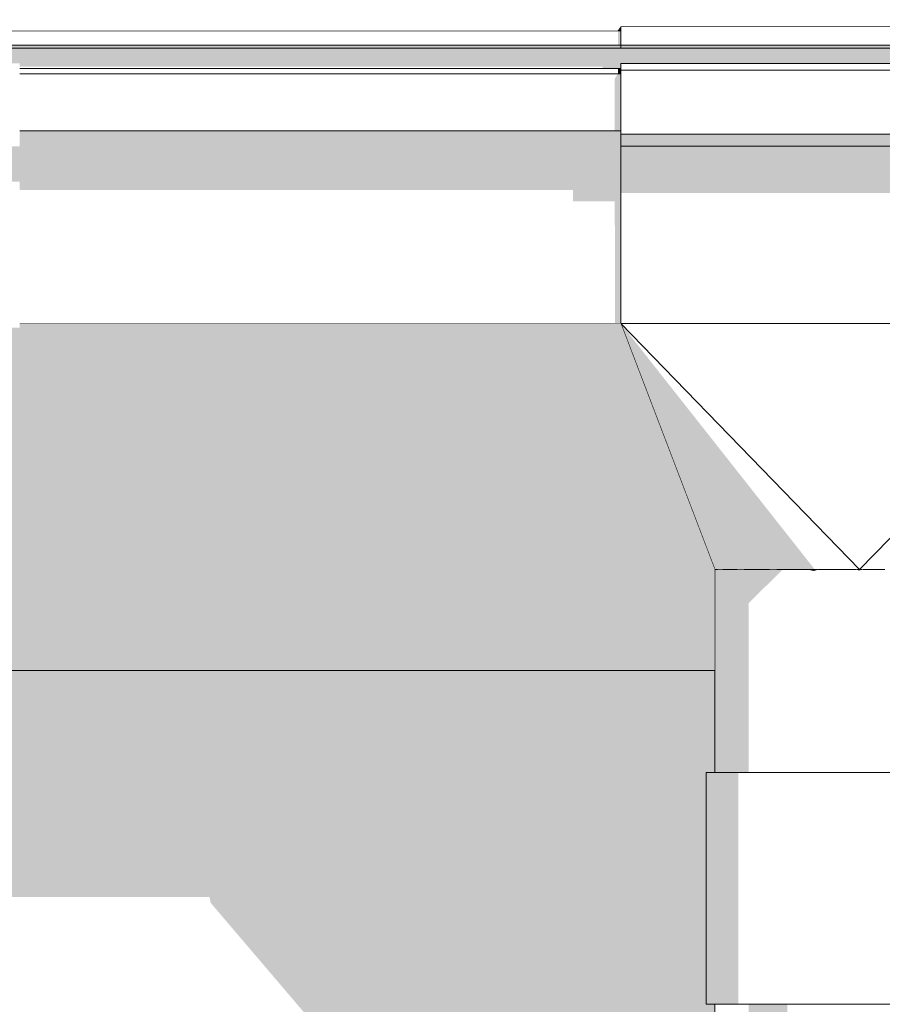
# Model space of a CAD drawing. Header units: millimetres. Extents: x 11 to 55443, y -2 to 19464.
# Tile 66 of 135: x 25254 to 25552, y 16586 to 16926. Entities that reach past the tile are written whole.
import ezdxf

# ---------------------------------------------------------------- set-up
doc = ezdxf.new("R2010")
doc.units = ezdxf.units.MM
doc.header["$MEASUREMENT"] = 0
doc.linetypes.add('Wipeout_Contour', pattern=[1000, 0, -1000])
for name, color, linetype in [('Nowe_A__DACHY', 7, 'Continuous'), ('Nowe_A__SCIANY', 7, 'Continuous'), ('Nowe_A_WN_WYPOSAZENIE', 7, 'Continuous')]:
    doc.layers.add(name, color=color, linetype=linetype)
doc.layers.add('Nowe_A__DACHY_Nr_pióra__92', color=7, linetype='Continuous', lineweight=13)
doc.layers.add('Nowe_A_WN_WYPOSAZENIE_Nr_pióra__2', color=7, linetype='Continuous', lineweight=13)

# ---------------------------------------------------------------- blocks, each defined once
blk = doc.blocks.new('ElemPrzekroju_1_1', base_point=(7287.15, 10853.98))
at = {"color": 254, "linetype": 'Wipeout_Contour', "lineweight": 0, "ltscale": 309390.890564}
blk.add_wipeout([(13174.94, 16663.09), (13177.21, 16663.09), (13177.21, 16583.09), (13174.94, 16583.09), (13174.94, 16173.98), (25493.8, 16173.98), (25493.8, 16586.35), (25490.8, 16586.35), (25490.8, 16666.35), (25493.8, 16666.35), (25493.8, 16701.59), (13174.94, 16701.59)], dxfattribs=at).dxf.layer = 'Nowe_A__SCIANY'
at = {"layer": 'Nowe_A__SCIANY', "linetype": 'Continuous', "lineweight": 0, "true_color": 0x000000}
blk.add_hatch(color=18, dxfattribs=at).paths.add_polyline_path([(13174.94, 16663.09), (13177.21, 16663.09), (13177.21, 16616.9), (13676.52, 16616.9), (13677.29, 16613.62), (13697.29, 16613.62), (13699.61, 16616.9), (14430.13, 16616.9), (14430.9, 16613.62), (14450.9, 16613.62), (14453.22, 16616.9), (15183.74, 16616.9), (15184.51, 16613.62), (15204.51, 16613.62), (15206.83, 16616.9), (15937.35, 16616.9), (15938.12, 16613.62), (15958.12, 16613.62), (15960.44, 16616.9), (16690.96, 16616.9), (16691.73, 16613.62), (16711.73, 16613.62), (16714.05, 16616.9), (17444.57, 16616.9), (17445.34, 16613.62), (17465.34, 16613.62), (17467.66, 16616.9), (18198.18, 16616.9), (18198.95, 16613.62), (18218.95, 16613.62), (18221.27, 16616.9), (18951.79, 16616.9), (18952.56, 16613.62), (18972.56, 16613.62), (18974.88, 16616.9), (19044.56, 16616.9), (19048.99, 16598.06), (19049.79, 16598.06), (19050.49, 16595.06), (19051.99, 16595.06), (19069.56, 16619.9), (19151.79, 16619.9), (19152.56, 16616.62), (19172.56, 16616.62), (19174.88, 16619.9), (19971.78, 16619.9), (19972.56, 16616.62), (19992.56, 16616.62), (19994.87, 16619.9), (20791.78, 16619.9), (20792.55, 16616.62), (20812.55, 16616.62), (20814.87, 16619.9), (21611.78, 16619.9), (21612.55, 16616.62), (21632.55, 16616.62), (21634.87, 16619.9), (22431.78, 16619.9), (22432.55, 16616.62), (22452.55, 16616.62), (22454.87, 16619.9), (23251.78, 16619.9), (23252.55, 16616.62), (23272.55, 16616.62), (23274.87, 16619.9), (24071.78, 16619.9), (24072.55, 16616.62), (24092.55, 16616.62), (24094.87, 16619.9), (24891.77, 16619.9), (24892.55, 16616.62), (24912.55, 16616.62), (24914.86, 16619.9), (24984.67, 16619.9), (24988.98, 16601.57), (24989.65, 16601.57), (24990.48, 16598.06), (24991.98, 16598.06), (25009.91, 16623.42), (25091.77, 16623.42), (25092.55, 16620.14), (25112.55, 16620.14), (25114.86, 16623.42), (25319.3, 16623.42), (25319.8, 16621.3), (25381.3, 16549.14), (25381.3, 16502.25), (25377.37, 16490.11), (25377.37, 16410.11), (25378.38, 16393.4), (25381.3, 16390.18), (25381.3, 16173.98), (25493.8, 16173.98), (25493.8, 16586.35), (25490.8, 16586.35), (25490.8, 16666.35), (25493.8, 16666.35), (25493.8, 16701.59), (13174.94, 16701.59)])
blk = doc.blocks.new('ElemPrzekroju_18_1', base_point=(7287.15, 10853.98))
at = {"color": 254, "linetype": 'Wipeout_Contour', "lineweight": 0, "ltscale": 182373.044272}
blk.add_wipeout([(25461.3, 16922.41), (25143.8, 16922.41), (25143.8, 16921.24), (25145.3, 16921.24), (25145.3, 16917.49), (25461.3, 16917.49)], dxfattribs=at).dxf.layer = 'Nowe_A_WN_WYPOSAZENIE'
at = {"color": 254, "linetype": 'Wipeout_Contour', "lineweight": 0, "ltscale": 121750.466637}
blk.add_wipeout([(25145.3, 16917.49), (25145.3, 16916.43), (25461.3, 16916.43), (25461.3, 16917.49)], dxfattribs=at).dxf.layer = 'Nowe_A_WN_WYPOSAZENIE'
at = {"layer": 'Nowe_A_WN_WYPOSAZENIE', "linetype": 'Continuous', "lineweight": 0, "true_color": 0x000000}
blk.add_hatch(color=18, dxfattribs=at).paths.add_polyline_path([(25145.3, 16917.49), (25145.3, 16916.43), (25461.3, 16916.43), (25461.3, 16917.49)])
at = {"color": 254, "linetype": 'Wipeout_Contour', "lineweight": 0, "ltscale": 1440462.412749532}
blk.add_wipeout([(31368.98, 16916.43), (25145.3, 16916.43), (25145.3, 16909.42), (25233.8, 16909.42), (25233.8, 16911.16), (25253.8, 16911.16), (25253.8, 16909.42), (25461.3, 16909.42), (25461.3, 16911.16), (25626.3, 16911.16), (25626.3, 16909.42), (25987.14, 16909.42), (25987.14, 16911.16), (26007.14, 16911.16), (26007.14, 16909.42), (26740.47, 16909.42), (26740.47, 16911.16), (26760.47, 16911.16), (26760.47, 16909.42), (27493.81, 16909.42), (27493.81, 16911.16), (27513.81, 16911.16), (27513.81, 16909.42), (28247.14, 16909.42), (28247.14, 16911.16), (28267.14, 16911.16), (28267.14, 16909.42), (29000.48, 16909.42), (29000.48, 16911.16), (29020.48, 16911.16), (29020.48, 16909.42), (29753.81, 16909.42), (29753.81, 16911.16), (29773.81, 16911.16), (29773.81, 16909.42), (30507.15, 16909.42), (30507.15, 16911.16), (30527.15, 16911.16), (30527.15, 16909.42), (31260.48, 16909.42), (31260.48, 16911.16), (31280.48, 16911.16), (31280.48, 16909.42), (31368.98, 16909.42)], dxfattribs=at).dxf.layer = 'Nowe_A_WN_WYPOSAZENIE'
at = {"color": 254, "linetype": 'Wipeout_Contour', "lineweight": 0, "ltscale": 122559.248438}
blk.add_wipeout([(25461.3, 16923.91), (25461.3, 16917.49), (25626.3, 16917.49), (25626.3, 16923.91)], dxfattribs=at).dxf.layer = 'Nowe_A_WN_WYPOSAZENIE'
at = {"color": 254, "linetype": 'Wipeout_Contour', "lineweight": 0, "ltscale": 121911.835817}
blk.add_wipeout([(25461.3, 16909.42), (25253.8, 16909.42), (25253.8, 16907.57), (25461.3, 16907.57)], dxfattribs=at).dxf.layer = 'Nowe_A_WN_WYPOSAZENIE'
at = {"layer": 'Nowe_A_WN_WYPOSAZENIE_Nr_pióra__2', "color": 7, "linetype": 'Continuous', "lineweight": 13}
for p, q in [((25626.3, 16923.91), (25461.3, 16923.91)), ((25461.3, 16922.41), (25143.8, 16922.41))]:
    blk.add_line(p, q, dxfattribs=at)
at = {"color": 254, "linetype": 'Wipeout_Contour', "lineweight": 0, "ltscale": 122550.994104}
blk.add_wipeout([(25461.3, 16917.49), (25461.3, 16916.43), (25626.3, 16916.43), (25626.3, 16917.49)], dxfattribs=at).dxf.layer = 'Nowe_A_WN_WYPOSAZENIE'
at = {"color": 254, "linetype": 'Wipeout_Contour', "lineweight": 0, "ltscale": 121887.940383}
blk.add_wipeout([(25461.3, 16907.57), (25253.8, 16907.57), (25253.8, 16887.87), (25461.3, 16887.87)], dxfattribs=at).dxf.layer = 'Nowe_A_WN_WYPOSAZENIE'
at = {"layer": 'Nowe_A_WN_WYPOSAZENIE', "linetype": 'Continuous', "lineweight": 0, "true_color": 0x000000}
for points in [[(25460.43, 16917.49), (25461.3, 16917.49), (25461.3, 16922.41), (25460.43, 16922.41)], [(25461.3, 16917.49), (25461.3, 16916.43), (25626.3, 16916.43), (25626.3, 16917.49)]]:
    blk.add_hatch(color=18, dxfattribs=at).paths.add_polyline_path(points)
at = {"layer": 'Nowe_A_WN_WYPOSAZENIE_Nr_pióra__2', "color": 7, "linetype": 'Continuous', "lineweight": 13}
for p, q in [((25461.3, 16923.91), (25461.3, 16917.49)), ((25461.3, 16917.49), (25145.3, 16917.49)), ((25461.3, 16917.49), (25461.3, 16916.43)), ((25626.3, 16917.49), (25461.3, 16917.49)), ((25461.3, 16916.43), (25145.3, 16916.43)), ((25626.3, 16916.43), (25461.3, 16916.43))]:
    blk.add_line(p, q, dxfattribs=at)
at = {"color": 254, "linetype": 'Wipeout_Contour', "lineweight": 0, "ltscale": 122535.551675}
blk.add_wipeout([(25461.3, 16908.79), (25626.3, 16908.79), (25626.3, 16911.16), (25461.3, 16911.16)], dxfattribs=at).dxf.layer = 'Nowe_A_WN_WYPOSAZENIE'
at = {"color": 254, "linetype": 'Wipeout_Contour', "lineweight": 0, "ltscale": 121861.436778}
blk.add_wipeout([(25253.8, 16883.67), (25461.3, 16883.67), (25461.3, 16887.87), (25253.8, 16887.87)], dxfattribs=at).dxf.layer = 'Nowe_A_WN_WYPOSAZENIE'
at = {"layer": 'Nowe_A_WN_WYPOSAZENIE', "linetype": 'Continuous', "lineweight": 0, "true_color": 0x000000}
blk.add_hatch(color=18, dxfattribs=at).paths.add_polyline_path([(25253.8, 16883.67), (25461.3, 16883.67), (25461.3, 16887.87), (25253.8, 16887.87)])
at = {"layer": 'Nowe_A_WN_WYPOSAZENIE_Nr_pióra__2', "color": 7, "linetype": 'Continuous', "lineweight": 13}
blk.add_line((25626.3, 16911.16), (25461.3, 16911.16), dxfattribs=at)
at = {"color": 254, "linetype": 'Wipeout_Contour', "lineweight": 0, "ltscale": 122508.630897}
blk.add_wipeout([(25461.3, 16908.79), (25461.3, 16886.76), (25626.3, 16886.76), (25626.3, 16908.79)], dxfattribs=at).dxf.layer = 'Nowe_A_WN_WYPOSAZENIE'
at = {"color": 254, "linetype": 'Wipeout_Contour', "lineweight": 0, "ltscale": 121787.84992}
blk.add_wipeout([(25253.8, 16883.67), (25253.8, 16821.41), (25461.3, 16821.41), (25461.3, 16883.67)], dxfattribs=at).dxf.layer = 'Nowe_A_WN_WYPOSAZENIE'
at = {"layer": 'Nowe_A_WN_WYPOSAZENIE', "linetype": 'Continuous', "lineweight": 0, "true_color": 0x000000}
for points in [[(25145.3, 16916.43), (25145.3, 16909.99), (25233.8, 16909.99), (25233.8, 16911.16), (25253.8, 16911.16), (25253.8, 16909.99), (25455.12, 16909.99), (25454.88, 16909.42), (25461.3, 16909.42), (25461.3, 16911.16), (25626.3, 16911.16), (25626.3, 16909.99), (25987.14, 16909.99), (25987.14, 16911.16), (26007.14, 16911.16), (26007.14, 16909.99), (26740.47, 16909.99), (26740.47, 16911.16), (26760.47, 16911.16), (26760.47, 16909.99), (27493.81, 16909.99), (27493.81, 16911.16), (27513.81, 16911.16), (27513.81, 16909.99), (28247.14, 16909.99), (28247.14, 16911.16), (28267.14, 16911.16), (28267.14, 16909.99), (29000.48, 16909.99), (29000.48, 16911.16), (29020.48, 16911.16), (29020.48, 16909.99), (29753.81, 16909.99), (29753.81, 16911.16), (29773.81, 16911.16), (29773.81, 16909.99), (30507.15, 16909.99), (30507.15, 16911.16), (30527.15, 16911.16), (30527.15, 16909.99), (31260.48, 16909.99), (31260.48, 16911.16), (31280.48, 16911.16), (31280.48, 16909.99), (31359.18, 16909.99), (31358.8, 16909.42), (31368.98, 16909.42), (31368.98, 16916.43)], [(25460.35, 16909.42), (25460.35, 16907.57), (25461.3, 16907.57), (25461.3, 16909.42)], [(25253.8, 16882.56), (25233.8, 16882.56), (25233.8, 16866.4), (25239.41, 16866.4), (25242.96, 16870.38), (25253.8, 16870.38)]]:
    blk.add_hatch(color=18, dxfattribs=at).paths.add_polyline_path(points)
at = {"layer": 'Nowe_A_WN_WYPOSAZENIE_Nr_pióra__2', "color": 7, "linetype": 'Continuous', "lineweight": 13}
for p, q in [((25461.3, 16911.16), (25461.3, 16908.79)), ((25461.3, 16909.42), (25253.8, 16909.42)), ((25461.3, 16907.57), (25253.8, 16907.57)), ((25626.3, 16908.79), (25461.3, 16908.79))]:
    blk.add_line(p, q, dxfattribs=at)
at = {"color": 254, "linetype": 'Wipeout_Contour', "lineweight": 0, "ltscale": 122479.690603}
blk.add_wipeout([(25461.3, 16886.76), (25461.3, 16882.56), (25626.3, 16882.56), (25626.3, 16886.76)], dxfattribs=at).dxf.layer = 'Nowe_A_WN_WYPOSAZENIE'
at = {"layer": 'Nowe_A_WN_WYPOSAZENIE', "linetype": 'Continuous', "lineweight": 0, "true_color": 0x000000}
for points in [[(25460.35, 16907.57), (25459.27, 16905.92), (25459.27, 16887.87), (25461.3, 16887.87), (25461.3, 16907.57)], [(25461.3, 16886.76), (25461.3, 16882.56), (25626.3, 16882.56), (25626.3, 16886.76)]]:
    blk.add_hatch(color=18, dxfattribs=at).paths.add_polyline_path(points)
at = {"layer": 'Nowe_A_WN_WYPOSAZENIE_Nr_pióra__2', "color": 7, "linetype": 'Continuous', "lineweight": 13}
for p, q in [((25461.3, 16908.79), (25461.3, 16886.76)), ((25461.3, 16887.87), (25253.8, 16887.87)), ((25626.3, 16886.76), (25461.3, 16886.76))]:
    blk.add_line(p, q, dxfattribs=at)
at = {"color": 254, "linetype": 'Wipeout_Contour', "lineweight": 0, "ltscale": 122407.705319}
blk.add_wipeout([(25461.3, 16882.56), (25461.3, 16821.41), (25626.3, 16821.41), (25626.3, 16882.56)], dxfattribs=at).dxf.layer = 'Nowe_A_WN_WYPOSAZENIE'
at = {"layer": 'Nowe_A_WN_WYPOSAZENIE', "linetype": 'Continuous', "lineweight": 0, "true_color": 0x000000}
blk.add_hatch(color=18, dxfattribs=at).paths.add_polyline_path([(25461.3, 16882.56), (25461.3, 16866.39), (25611.9, 16866.39), (25615.45, 16870.37), (25626.3, 16870.37), (25626.3, 16882.56)])
at = {"layer": 'Nowe_A_WN_WYPOSAZENIE_Nr_pióra__2', "color": 7, "linetype": 'Continuous', "lineweight": 13}
for p in [(25461.3, 16886.76), (25626.3, 16882.56)]:
    blk.add_line(p, (25461.3, 16882.56), dxfattribs=at)
at = {"color": 254, "linetype": 'Wipeout_Contour', "lineweight": 0, "ltscale": 91510.75912}
blk.add_wipeout([(25461.3, 16821.41), (25493.8, 16736.41), (25496.25, 16736.41)], dxfattribs=at).dxf.layer = 'Nowe_A_WN_WYPOSAZENIE'
at = {"layer": 'Nowe_A_WN_WYPOSAZENIE', "linetype": 'Continuous', "lineweight": 0, "true_color": 0x000000}
blk.add_hatch(color=18, dxfattribs=at).paths.add_polyline_path([(25461.3, 16821.41), (25493.8, 16736.41), (25496.25, 16736.41)])
at = {"color": 254, "linetype": 'Wipeout_Contour', "lineweight": 0, "ltscale": 91518.824724}
blk.add_wipeout([(25461.3, 16821.41), (25496.25, 16736.41), (25503.35, 16736.41)], dxfattribs=at).dxf.layer = 'Nowe_A_WN_WYPOSAZENIE'
at = {"layer": 'Nowe_A_WN_WYPOSAZENIE', "linetype": 'Continuous', "lineweight": 0, "true_color": 0x000000}
blk.add_hatch(color=18, dxfattribs=at).paths.add_polyline_path([(25461.3, 16821.41), (25496.25, 16736.41), (25503.35, 16736.41)])
at = {"color": 254, "linetype": 'Wipeout_Contour', "lineweight": 0, "ltscale": 91534.043578}
blk.add_wipeout([(25461.3, 16821.41), (25503.35, 16736.41), (25514.41, 16736.41)], dxfattribs=at).dxf.layer = 'Nowe_A_WN_WYPOSAZENIE'
at = {"layer": 'Nowe_A_WN_WYPOSAZENIE', "linetype": 'Continuous', "lineweight": 0, "true_color": 0x000000}
blk.add_hatch(color=18, dxfattribs=at).paths.add_polyline_path([(25461.3, 16821.41), (25503.35, 16736.41), (25514.41, 16736.41)])
at = {"color": 254, "linetype": 'Wipeout_Contour', "lineweight": 0, "ltscale": 91554.947587}
blk.add_wipeout([(25461.3, 16821.41), (25514.41, 16736.41), (25528.35, 16736.41)], dxfattribs=at).dxf.layer = 'Nowe_A_WN_WYPOSAZENIE'
at = {"layer": 'Nowe_A_WN_WYPOSAZENIE', "linetype": 'Continuous', "lineweight": 0, "true_color": 0x000000}
blk.add_hatch(color=18, dxfattribs=at).paths.add_polyline_path([(25461.3, 16821.41), (25514.41, 16736.41), (25528.35, 16736.41)])
at = {"color": 254, "linetype": 'Wipeout_Contour', "lineweight": 0, "ltscale": 91579.508771}
blk.add_wipeout([(25461.3, 16821.41), (25528.35, 16736.41), (25543.8, 16736.41)], dxfattribs=at).dxf.layer = 'Nowe_A_WN_WYPOSAZENIE'
at = {"color": 254, "linetype": 'Wipeout_Contour', "lineweight": 0, "ltscale": 91743.683161}
blk.add_wipeout([(25626.3, 16821.41), (25543.8, 16736.41), (25559.25, 16736.41)], dxfattribs=at).dxf.layer = 'Nowe_A_WN_WYPOSAZENIE'
at = {"color": 254, "linetype": 'Wipeout_Contour', "lineweight": 0, "ltscale": 91708.842339}
blk.add_wipeout([(25626.3, 16821.41), (25461.3, 16821.41), (25543.8, 16736.41)], dxfattribs=at).dxf.layer = 'Nowe_A_WN_WYPOSAZENIE'
at = {"layer": 'Nowe_A_WN_WYPOSAZENIE', "linetype": 'Continuous', "lineweight": 0, "true_color": 0x000000}
blk.add_hatch(color=18, dxfattribs=at).paths.add_polyline_path([(25253.8, 16883.67), (25253.8, 16867.51), (25444.88, 16867.51), (25444.88, 16863.53), (25459.28, 16863.53), (25459.3, 16821.41), (25461.3, 16821.41), (25461.3, 16883.67)])
at = {"layer": 'Nowe_A_WN_WYPOSAZENIE_Nr_pióra__2', "color": 7, "linetype": 'Continuous', "lineweight": 13}
for p, q in [((25461.3, 16882.56), (25461.3, 16821.41)), ((25461.3, 16821.41), (25253.8, 16821.41)), ((25626.3, 16821.41), (25461.3, 16821.41)), ((25493.8, 16736.41), (25461.3, 16821.41)), ((25543.8, 16736.41), (25461.3, 16821.41)), ((25543.8, 16736.41), (25626.3, 16821.41)), ((25496.25, 16736.41), (25494.68, 16736.41)), ((25496.52, 16736.41), (25496.25, 16736.41)), ((25503.35, 16736.41), (25501.57, 16736.41)), ((25503.91, 16736.41), (25503.35, 16736.41)), ((25514.41, 16736.41), (25512.73, 16736.41)), ((25515.24, 16736.41), (25514.41, 16736.41)), ((25528.35, 16736.41), (25526.88, 16736.41)), ((25529.4, 16736.41), (25528.35, 16736.41)), ((25543.8, 16736.41), (25542.55, 16736.41)), ((25545.06, 16736.41), (25543.8, 16736.41))]:
    blk.add_line(p, q, dxfattribs=at)
blk = doc.blocks.new('ElemPrzekroju_25_1', base_point=(7287.15, 10853.98))
at = {"color": 254, "linetype": 'Wipeout_Contour', "lineweight": 0, "ltscale": 122076.87794}
blk.add_wipeout([(25535.12, 16666.35), (25552.49, 16666.35), (25552.49, 16736.41), (25535.12, 16736.41)], dxfattribs=at).dxf.layer = 'Nowe_A_WN_WYPOSAZENIE'
at = {"layer": 'Nowe_A_WN_WYPOSAZENIE', "linetype": 'Continuous', "lineweight": 0, "true_color": 0x000000}
blk.add_hatch(color=18, dxfattribs=at).paths.add_polyline_path([(25542.55, 16736.41), (25543.61, 16736.13), (25545.06, 16736.41)])
at = {"layer": 'Nowe_A_WN_WYPOSAZENIE_Nr_pióra__2', "color": 7, "linetype": 'Continuous', "lineweight": 13}
blk.add_line((25552.49, 16736.41), (25545.06, 16736.41), dxfattribs=at)
at = {"color": 254, "linetype": 'Wipeout_Contour', "lineweight": 0, "ltscale": 122020.500711}
blk.add_wipeout([(25518.8, 16666.35), (25535.12, 16666.35), (25535.12, 16736.41), (25518.8, 16736.41)], dxfattribs=at).dxf.layer = 'Nowe_A_WN_WYPOSAZENIE'
at = {"color": 254, "linetype": 'Wipeout_Contour', "lineweight": 0, "ltscale": 121955.939327}
blk.add_wipeout([(25565.09, 16586.35), (25565.09, 16666.35), (25548.18, 16666.35), (25548.18, 16586.35)], dxfattribs=at).dxf.layer = 'Nowe_A_WN_WYPOSAZENIE'
at = {"layer": 'Nowe_A_WN_WYPOSAZENIE', "linetype": 'Continuous', "lineweight": 0, "true_color": 0x000000}
blk.add_hatch(color=18, dxfattribs=at).paths.add_polyline_path([(25525.95, 16736.41), (25528.02, 16735.93), (25529.4, 16736.41)])
at = {"layer": 'Nowe_A_WN_WYPOSAZENIE_Nr_pióra__2', "color": 7, "linetype": 'Continuous', "lineweight": 13}
for p, q in [((25535.12, 16736.41), (25529.4, 16736.41)), ((25542.55, 16736.41), (25535.12, 16736.41))]:
    blk.add_line(p, q, dxfattribs=at)
at = {"color": 254, "linetype": 'Wipeout_Contour', "lineweight": 0, "ltscale": 121970.932433}
blk.add_wipeout([(25505.5, 16666.35), (25518.8, 16666.35), (25518.8, 16736.41), (25505.5, 16736.41)], dxfattribs=at).dxf.layer = 'Nowe_A_WN_WYPOSAZENIE'
at = {"color": 254, "linetype": 'Wipeout_Contour', "lineweight": 0, "ltscale": 121898.441886}
blk.add_wipeout([(25530.79, 16586.35), (25548.18, 16586.35), (25548.18, 16666.35), (25530.79, 16666.35)], dxfattribs=at).dxf.layer = 'Nowe_A_WN_WYPOSAZENIE'
at = {"layer": 'Nowe_A_WN_WYPOSAZENIE_Nr_pióra__2', "color": 7, "linetype": 'Continuous', "lineweight": 13}
for p, q in [((25518.8, 16736.41), (25515.24, 16736.41)), ((25526.88, 16736.41), (25518.8, 16736.41)), ((25565.09, 16666.35), (25548.18, 16666.35)), ((25565.09, 16586.35), (25548.18, 16586.35))]:
    blk.add_line(p, q, dxfattribs=at)
at = {"color": 254, "linetype": 'Wipeout_Contour', "lineweight": 0, "ltscale": 121934.147001}
blk.add_wipeout([(25496.82, 16666.35), (25505.5, 16666.35), (25505.5, 16736.41), (25496.82, 16736.41)], dxfattribs=at).dxf.layer = 'Nowe_A_WN_WYPOSAZENIE'
at = {"color": 254, "linetype": 'Wipeout_Contour', "lineweight": 0, "ltscale": 121842.523545}
blk.add_wipeout([(25530.79, 16586.35), (25530.79, 16666.35), (25514.82, 16666.35), (25514.82, 16586.35)], dxfattribs=at).dxf.layer = 'Nowe_A_WN_WYPOSAZENIE'
at = {"layer": 'Nowe_A_WN_WYPOSAZENIE', "linetype": 'Continuous', "lineweight": 0, "true_color": 0x000000}
for points in [[(25496.82, 16666.35), (25505.5, 16666.35), (25505.5, 16736.41), (25496.82, 16736.41)], [(25505.5, 16736.41), (25505.5, 16724.79), (25517.15, 16736.41)]]:
    blk.add_hatch(color=18, dxfattribs=at).paths.add_polyline_path(points)
at = {"layer": 'Nowe_A_WN_WYPOSAZENIE_Nr_pióra__2', "color": 7, "linetype": 'Continuous', "lineweight": 13}
for p, q in [((25505.5, 16736.41), (25503.91, 16736.41)), ((25512.73, 16736.41), (25505.5, 16736.41)), ((25548.18, 16666.35), (25530.79, 16666.35)), ((25548.18, 16586.35), (25530.79, 16586.35))]:
    blk.add_line(p, q, dxfattribs=at)
at = {"color": 254, "linetype": 'Wipeout_Contour', "lineweight": 0, "ltscale": 121914.575612}
blk.add_wipeout([(25496.82, 16736.41), (25493.8, 16736.41), (25493.8, 16666.35), (25496.82, 16666.35)], dxfattribs=at).dxf.layer = 'Nowe_A_WN_WYPOSAZENIE'
at = {"color": 254, "linetype": 'Wipeout_Contour', "lineweight": 0, "ltscale": 121794.24146}
blk.add_wipeout([(25514.82, 16586.35), (25514.82, 16666.35), (25501.98, 16666.35), (25501.98, 16586.35)], dxfattribs=at).dxf.layer = 'Nowe_A_WN_WYPOSAZENIE'
at = {"layer": 'Nowe_A_WN_WYPOSAZENIE', "linetype": 'Continuous', "lineweight": 0, "true_color": 0x000000}
for points in [[(25496.82, 16736.41), (25493.8, 16736.41), (25493.8, 16666.35), (25496.82, 16666.35)], [(25518.8, 16586.35), (25505.5, 16586.35), (25505.5, 16565.83), (25518.8, 16579.25)]]:
    blk.add_hatch(color=18, dxfattribs=at).paths.add_polyline_path(points)
at = {"layer": 'Nowe_A_WN_WYPOSAZENIE_Nr_pióra__2', "color": 7, "linetype": 'Continuous', "lineweight": 13}
for p, q in [((25494.68, 16736.41), (25493.8, 16736.41)), ((25496.82, 16736.41), (25496.52, 16736.41)), ((25501.57, 16736.41), (25496.82, 16736.41)), ((25530.79, 16666.35), (25514.82, 16666.35)), ((25530.79, 16586.35), (25514.82, 16586.35))]:
    blk.add_line(p, q, dxfattribs=at)
at = {"color": 254, "linetype": 'Wipeout_Contour', "lineweight": 0, "ltscale": 121758.822896}
blk.add_wipeout([(25501.98, 16586.35), (25501.98, 16666.35), (25493.68, 16666.35), (25493.68, 16586.35)], dxfattribs=at).dxf.layer = 'Nowe_A_WN_WYPOSAZENIE'
at = {"layer": 'Nowe_A_WN_WYPOSAZENIE', "linetype": 'Continuous', "lineweight": 0, "true_color": 0x000000}
blk.add_hatch(color=18, dxfattribs=at).paths.add_polyline_path([(25501.98, 16586.35), (25501.98, 16666.35), (25493.68, 16666.35), (25493.68, 16586.35)])
at = {"layer": 'Nowe_A_WN_WYPOSAZENIE_Nr_pióra__2', "color": 7, "linetype": 'Continuous', "lineweight": 13}
for p, q in [((25514.82, 16666.35), (25501.98, 16666.35)), ((25514.82, 16586.35), (25501.98, 16586.35))]:
    blk.add_line(p, q, dxfattribs=at)
at = {"color": 254, "linetype": 'Wipeout_Contour', "lineweight": 0, "ltscale": 121740.100872}
blk.add_wipeout([(25493.68, 16586.35), (25493.68, 16666.35), (25490.8, 16666.35), (25490.8, 16586.35)], dxfattribs=at).dxf.layer = 'Nowe_A_WN_WYPOSAZENIE'
at = {"layer": 'Nowe_A_WN_WYPOSAZENIE', "linetype": 'Continuous', "lineweight": 0, "true_color": 0x000000}
blk.add_hatch(color=18, dxfattribs=at).paths.add_polyline_path([(25493.68, 16586.35), (25493.68, 16666.35), (25490.8, 16666.35), (25490.8, 16586.35)])
at = {"layer": 'Nowe_A_WN_WYPOSAZENIE_Nr_pióra__2', "color": 7, "linetype": 'Continuous', "lineweight": 13}
for p, q in [((25493.8, 16666.35), (25493.8, 16736.41)), ((25493.68, 16666.35), (25490.8, 16666.35)), ((25490.8, 16586.35), (25490.8, 16666.35)), ((25501.98, 16666.35), (25493.68, 16666.35)), ((25493.68, 16586.35), (25490.8, 16586.35)), ((25501.98, 16586.35), (25493.68, 16586.35)), ((25493.8, 15166.35), (25493.8, 16586.35))]:
    blk.add_line(p, q, dxfattribs=at)
blk = doc.blocks.new('ElemPrzekroju_39_1', base_point=(7287.15, 10853.98))
at = {"color": 254, "linetype": 'Wipeout_Contour', "lineweight": 0, "ltscale": 5226076.326641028}
blk.add_wipeout([(43817.15, 16926.25), (6757.15, 16926.25), (6757.15, 16915.89), (6847.15, 16915.89), (6847.15, 16917.39), (6867.15, 16917.39), (6867.15, 16915.89), (7599.37, 16915.89), (7599.37, 16917.39), (7619.37, 16917.39), (7619.37, 16915.89), (8351.6, 16915.89), (8351.6, 16917.39), (8371.6, 16917.39), (8371.6, 16915.89), (9103.82, 16915.89), (9103.82, 16917.39), (9123.82, 16917.39), (9123.82, 16915.89), (9856.04, 16915.89), (9856.04, 16917.39), (9876.04, 16917.39), (9876.04, 16915.89), (10608.27, 16915.89), (10608.27, 16917.39), (10628.27, 16917.39), (10628.27, 16915.89), (11360.49, 16915.89), (11360.49, 16917.39), (11380.49, 16917.39), (11380.49, 16915.89), (12112.71, 16915.89), (12112.71, 16917.39), (12132.71, 16917.39), (12132.71, 16915.89), (12864.94, 16915.89), (12864.94, 16917.39), (12884.94, 16917.39), (12884.94, 16915.89), (12973.44, 16915.89), (12973.44, 16918.57), (12976.44, 16918.57), (12976.44, 16915.89), (13042.44, 16915.89), (13042.44, 16917.39), (13207.44, 16917.39), (13207.44, 16915.89), (13818.55, 16915.89), (13818.55, 16917.39), (13838.55, 16917.39), (13838.55, 16915.89), (14572.16, 16915.89), (14572.16, 16917.39), (14592.16, 16917.39), (14592.16, 16915.89), (15325.77, 16915.89), (15325.77, 16917.39), (15345.77, 16917.39), (15345.77, 16915.89), (16079.38, 16915.89), (16079.38, 16917.39), (16099.38, 16917.39), (16099.38, 16915.89), (16832.99, 16915.89), (16832.99, 16917.39), (16852.99, 16917.39), (16852.99, 16915.89), (17586.6, 16915.89), (17586.6, 16917.39), (17606.6, 16917.39), (17606.6, 16915.89), (18340.21, 16915.89), (18340.21, 16917.39), (18360.21, 16917.39), (18360.21, 16915.89), (19093.82, 16915.89), (19093.82, 16917.39), (19113.82, 16917.39), (19113.82, 16915.89), (19202.32, 16915.89), (19202.32, 16921.57), (19203.82, 16921.57), (19203.82, 16918.89), (25142.3, 16918.89), (25142.3, 16925.08), (25143.8, 16925.08), (25143.8, 16922.41), (25461.3, 16922.41), (25461.3, 16923.91), (25626.3, 16923.91), (25626.3, 16922.41), (31368.98, 16922.41), (31368.98, 16925.08), (31371.98, 16925.08), (31371.98, 16922.41), (31460.48, 16922.41), (31460.48, 16923.91), (31480.48, 16923.91), (31480.48, 16922.41), (32280.48, 16922.41), (32280.48, 16923.91), (32300.48, 16923.91), (32300.48, 16922.41), (33100.48, 16922.41), (33100.48, 16923.91), (33120.48, 16923.91), (33120.48, 16922.41), (33920.48, 16922.41), (33920.48, 16923.91), (33940.48, 16923.91), (33940.48, 16922.41), (34740.48, 16922.41), (34740.48, 16923.91), (34760.48, 16923.91), (34760.48, 16922.41), (35560.47, 16922.41), (35560.47, 16923.91), (35580.47, 16923.91), (35580.47, 16922.41), (36380.47, 16922.41), (36380.47, 16923.91), (36400.47, 16923.91), (36400.47, 16922.41), (37200.47, 16922.41), (37200.47, 16923.91), (37220.47, 16923.91), (37220.47, 16922.41), (37308.97, 16922.41), (37308.97, 16925.08), (37311.97, 16925.08), (37311.97, 16922.41), (37377.97, 16922.41), (37377.97, 16923.91), (37542.97, 16923.91), (37542.97, 16922.41), (38188.81, 16922.41), (38188.81, 16923.91), (38208.81, 16923.91), (38208.81, 16922.41), (38977.14, 16922.41), (38977.14, 16923.91), (38997.14, 16923.91), (38997.14, 16922.41), (39765.47, 16922.41), (39765.47, 16923.91), (39785.47, 16923.91), (39785.47, 16922.41), (40553.81, 16922.41), (40553.81, 16923.91), (40573.81, 16923.91), (40573.81, 16922.41), (41342.14, 16922.41), (41342.14, 16923.91), (41362.14, 16923.91), (41362.14, 16922.41), (42130.48, 16922.41), (42130.48, 16923.91), (42150.48, 16923.91), (42150.48, 16922.41), (42918.81, 16922.41), (42918.81, 16923.91), (42938.81, 16923.91), (42938.81, 16922.41), (43707.15, 16922.41), (43707.15, 16923.91), (43727.15, 16923.91), (43727.15, 16922.41), (43817.15, 16922.41)], dxfattribs=at).dxf.layer = 'Nowe_A__DACHY'
at = {"color": 254, "linetype": 'Wipeout_Contour', "lineweight": 0, "ltscale": 2145328.374886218}
blk.add_wipeout([(13174.94, 16708.84), (25493.8, 16708.84), (25493.8, 16736.41), (25461.3, 16821.41), (25253.8, 16821.41), (25253.8, 16819.91), (25233.8, 16819.91), (25233.8, 16821.41), (25145.3, 16821.41), (25145.3, 16814.89), (25143.8, 16814.89), (25143.8, 16817.89), (25053.8, 16817.89), (25053.8, 16816.39), (25033.8, 16816.39), (25033.8, 16817.89), (24233.81, 16817.89), (24233.81, 16816.39), (24213.81, 16816.39), (24213.81, 16817.89), (23413.81, 16817.89), (23413.81, 16816.39), (23393.81, 16816.39), (23393.81, 16817.89), (22593.81, 16817.89), (22593.81, 16816.39), (22573.81, 16816.39), (22573.81, 16817.89), (21773.81, 16817.89), (21773.81, 16816.39), (21753.81, 16816.39), (21753.81, 16817.89), (20953.81, 16817.89), (20953.81, 16816.39), (20933.81, 16816.39), (20933.81, 16817.89), (20133.81, 16817.89), (20133.81, 16816.39), (20113.81, 16816.39), (20113.81, 16817.89), (19313.82, 16817.89), (19313.82, 16816.39), (19293.82, 16816.39), (19293.82, 16817.89), (19205.32, 16817.89), (19205.32, 16811.89), (19203.82, 16811.89), (19203.82, 16814.89), (19113.82, 16814.89), (19113.82, 16813.39), (19093.82, 16813.39), (19093.82, 16814.89), (18360.21, 16814.89), (18360.21, 16813.39), (18340.21, 16813.39), (18340.21, 16814.89), (17606.6, 16814.89), (17606.6, 16813.39), (17586.6, 16813.39), (17586.6, 16814.89), (16852.99, 16814.89), (16852.99, 16813.39), (16832.99, 16813.39), (16832.99, 16814.89), (16099.38, 16814.89), (16099.38, 16813.39), (16079.38, 16813.39), (16079.38, 16814.89), (15345.77, 16814.89), (15345.77, 16813.39), (15325.77, 16813.39), (15325.77, 16814.89), (14592.16, 16814.89), (14592.16, 16813.39), (14572.16, 16813.39), (14572.16, 16814.89), (13838.55, 16814.89), (13838.55, 16813.39), (13818.55, 16813.39), (13818.55, 16814.89), (13207.44, 16814.89), (13174.94, 16729.89)], dxfattribs=at).dxf.layer = 'Nowe_A__DACHY'
at = {"layer": 'Nowe_A__DACHY', "linetype": 'Continuous', "lineweight": 0, "true_color": 0x000000}
blk.add_hatch(color=18, dxfattribs=at).paths.add_polyline_path([(25460.24, 16922.41), (25461.3, 16922.41), (25461.3, 16923.91)])
at = {"color": 254, "linetype": 'Wipeout_Contour', "lineweight": 0, "ltscale": 103509.531832}
blk.add_wipeout([(13174.94, 16708.84), (13174.94, 16701.59), (25493.8, 16701.59), (25493.8, 16708.84)], dxfattribs=at).dxf.layer = 'Nowe_A__DACHY'
at = {"layer": 'Nowe_A__DACHY', "linetype": 'Continuous', "lineweight": 0, "true_color": 0x000000}
for points in [[(13174.94, 16708.84), (25493.8, 16708.84), (25493.8, 16736.41), (25461.3, 16821.41), (25253.8, 16821.41), (25253.8, 16819.91), (25233.8, 16819.91), (25233.8, 16821.41), (25145.3, 16821.41), (25145.3, 16814.89), (25143.8, 16814.89), (25143.8, 16817.89), (25053.8, 16817.89), (25053.8, 16816.39), (25033.8, 16816.39), (25033.8, 16817.89), (24233.81, 16817.89), (24233.81, 16816.39), (24213.81, 16816.39), (24213.81, 16817.89), (23413.81, 16817.89), (23413.81, 16816.39), (23393.81, 16816.39), (23393.81, 16817.89), (22593.81, 16817.89), (22593.81, 16816.39), (22573.81, 16816.39), (22573.81, 16817.89), (21773.81, 16817.89), (21773.81, 16816.39), (21753.81, 16816.39), (21753.81, 16817.89), (20953.81, 16817.89), (20953.81, 16816.39), (20933.81, 16816.39), (20933.81, 16817.89), (20133.81, 16817.89), (20133.81, 16816.39), (20113.81, 16816.39), (20113.81, 16817.89), (19313.82, 16817.89), (19313.82, 16816.39), (19293.82, 16816.39), (19293.82, 16817.89), (19205.32, 16817.89), (19205.32, 16811.89), (19203.82, 16811.89), (19203.82, 16814.89), (19113.82, 16814.89), (19113.82, 16813.39), (19093.82, 16813.39), (19093.82, 16814.89), (18360.21, 16814.89), (18360.21, 16813.39), (18340.21, 16813.39), (18340.21, 16814.89), (17606.6, 16814.89), (17606.6, 16813.39), (17586.6, 16813.39), (17586.6, 16814.89), (16852.99, 16814.89), (16852.99, 16813.39), (16832.99, 16813.39), (16832.99, 16814.89), (16099.38, 16814.89), (16099.38, 16813.39), (16079.38, 16813.39), (16079.38, 16814.89), (15345.77, 16814.89), (15345.77, 16813.39), (15325.77, 16813.39), (15325.77, 16814.89), (14592.16, 16814.89), (14592.16, 16813.39), (14572.16, 16813.39), (14572.16, 16814.89), (13838.55, 16814.89), (13838.55, 16813.39), (13818.55, 16813.39), (13818.55, 16814.89), (13207.44, 16814.89), (13174.94, 16729.89)], [(13174.94, 16708.84), (13174.94, 16701.59), (25493.8, 16701.59), (25493.8, 16708.84)]]:
    blk.add_hatch(color=18, dxfattribs=at).paths.add_polyline_path(points)
at = {"layer": 'Nowe_A__DACHY_Nr_pióra__92', "color": 7, "linetype": 'Continuous', "lineweight": 13}
blk.add_line((25493.82, 16701.59), (13174.94, 16701.59), dxfattribs=at)

msp = doc.modelspace()

# ---------------------------------------------------------------- block references
at = {"layer": 'Nowe_A__SCIANY', "lineweight": 0}
msp.add_blockref('ElemPrzekroju_1_1', (7287.15, 10853.98), dxfattribs=at)
at = {"layer": 'Nowe_A_WN_WYPOSAZENIE', "lineweight": 0}
msp.add_blockref('ElemPrzekroju_18_1', (7287.15, 10853.98), dxfattribs=at)

# ---------------------------------------------------------------- next in the draw order: block references
msp.add_blockref('ElemPrzekroju_25_1', (7287.15, 10853.98), dxfattribs=at)

# ---------------------------------------------------------------- next in the draw order: block references
at = {"layer": 'Nowe_A__DACHY', "lineweight": 0}
msp.add_blockref('ElemPrzekroju_39_1', (7287.15, 10853.98), dxfattribs=at)

doc.saveas('drawing.dxf')
